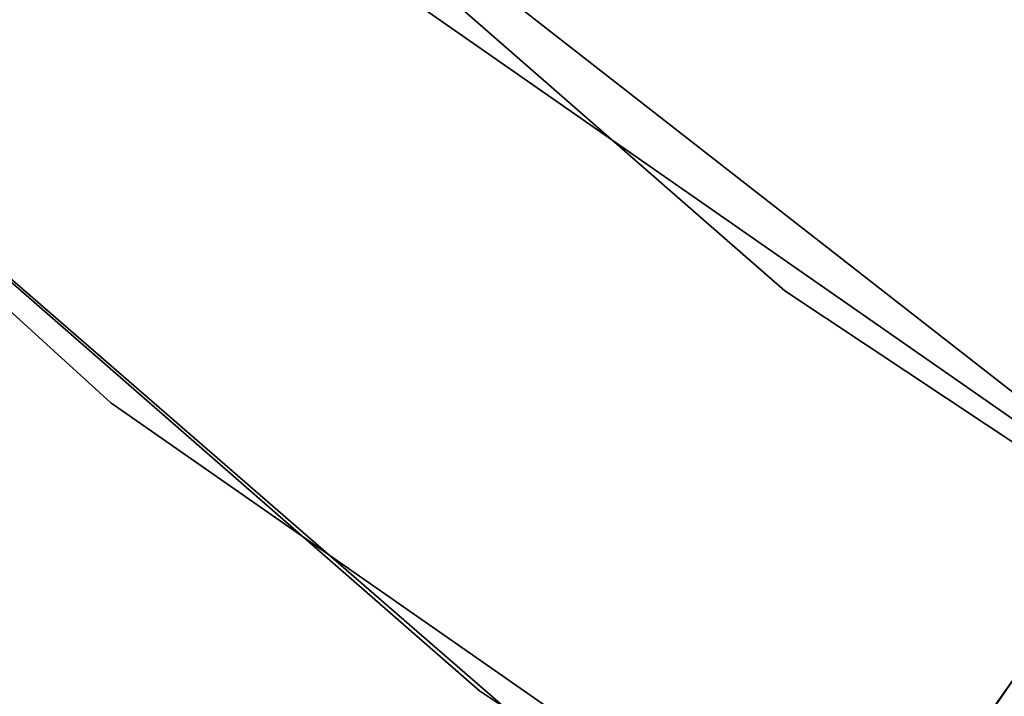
# Model space of a CAD drawing. Extents: x -91 to 91, y -91 to 262.
# Tile 27 of 256: x -39.9 to -36.97, y -50.49 to -48.47. Entities that reach past the tile are written whole.
import ezdxf

# ---------------------------------------------------------------- set-up
doc = ezdxf.new("R2010")
doc.units = 0
doc.header["$LTSCALE"] = 25.4
doc.layers.get('0').update_dxf_attribs({"linetype": 'CONTINUOUS'})

# ---------------------------------------------------------------- blocks, each defined once
blk = doc.blocks.new('ETE0_STL_1')
at = {"color": 0}
for p, q in [((-43.733, -43.9479, 159.5), (-37.6225, -49.2803, 159.5)), ((-37.6225, -49.2803, 169), (-43.733, -43.9479, 169)), ((-37.6225, -49.2803, 169), (-43.733, -43.9479, 169)), ((-43.733, -43.9479, 159.5), (-37.6225, -49.2803, 159.5)), ((-45.768, -44.0175, 330.5076), (-39.631, -49.6149, 330.5076)), ((-39.631, -49.6149, 321.0076), (-45.768, -44.0175, 321.0076)), ((-45.768, -44.0175, 330.5076), (-39.631, -49.6149, 330.5076)), ((-39.631, -49.6149, 321.0076), (-45.768, -44.0175, 321.0076)), ((-38.5328, -50.4725, 159.5), (-44.7911, -45.0112, 159.5)), ((-44.7911, -45.0112, 169), (-38.5328, -50.4725, 169)), ((-38.5328, -50.4725, 159.5), (-44.7911, -45.0112, 159.5)), ((-44.7911, -45.0112, 169), (-38.5328, -50.4725, 169)), ((-44.6537, -45.1475, 158.5), (-38.3787, -50.5898, 158.5)), ((-38.3787, -50.5898, 159.5), (-44.6537, -45.1475, 159.5)), ((-44.6537, -45.1475, 158.5), (-38.3787, -50.5898, 158.5)), ((-38.3787, -50.5898, 159.5), (-44.6537, -45.1475, 159.5)), ((-41.2237, -46.243, 327.5076), (-34.8351, -51.2281, 327.5076)), ((-34.8351, -51.2281, 328.5076), (-41.2237, -46.243, 328.5076)), ((-41.2237, -46.243, 327.5076), (-34.8351, -51.2281, 327.5076)), ((-34.8351, -51.2281, 328.5076), (-41.2237, -46.243, 328.5076)), ((-32.0407, -53.0791, 330.5076), (-38.6948, -48.4429, 330.5076)), ((-38.6948, -48.4429, 321.0076), (-32.0407, -53.0791, 321.0076)), ((-38.6948, -48.4429, 321.0076), (-32.0407, -53.0791, 321.0076)), ((-32.0407, -53.0791, 330.5076), (-38.6948, -48.4429, 330.5076)), ((-37.6225, -49.2803, 159.5), (-30.8683, -53.7694, 159.5)), ((-30.8683, -53.7694, 169), (-37.6225, -49.2803, 169)), ((-37.6225, -49.2803, 169), (-37.6225, -49.2803, 159.5)), ((-37.6225, -49.2803, 169), (-37.6225, -49.2803, 159.5)), ((-30.8683, -53.7694, 169), (-37.6225, -49.2803, 169)), ((-37.6225, -49.2803, 159.5), (-30.8683, -53.7694, 159.5)), ((-39.631, -49.6149, 330.5076), (-32.8159, -54.3633, 330.5076)), ((-32.8159, -54.3633, 321.0076), (-39.631, -49.6149, 321.0076)), ((-39.631, -49.6149, 330.5076), (-32.8159, -54.3633, 330.5076)), ((-39.631, -49.6149, 330.5076), (-39.631, -49.6149, 321.0076)), ((-32.8159, -54.3633, 321.0076), (-39.631, -49.6149, 321.0076)), ((-39.631, -49.6149, 330.5076), (-39.631, -49.6149, 321.0076)), ((-36.9091, -50.3903, 170.1281), (-41.3566, -56.6661, 170.1281)), ((-36.9091, -50.3903, 170.1281), (-41.3566, -56.6661, 170.1281)), ((-36.9091, -50.3903, 169.8871), (-41.3566, -56.6661, 170.1281)), ((-36.9091, -50.3903, 169.8871), (-41.3566, -56.6661, 170.1281)), ((-36.9091, -50.3903, 169.8871), (-41.3096, -56.6994, 169.653)), ((-36.9091, -50.3903, 169.8871), (-41.3096, -56.6994, 169.653)), ((-36.9091, -50.3903, 319.8871), (-38.6279, -52.8157, 319.6635)), ((-36.9091, -50.3903, 320.1281), (-38.6279, -52.8157, 319.6635)), ((-36.9091, -50.3903, 320.1281), (-38.6279, -52.8157, 319.6635)), ((-36.9091, -50.3903, 319.8871), (-38.6279, -52.8157, 319.6635)), ((-36.9091, -50.3903, 320.1281), (-38.6219, -52.907, 320.1334)), ((-36.9091, -50.3903, 320.1281), (-38.6219, -52.907, 320.1334)), ((-31.6151, -55.0703, 159.5), (-38.5328, -50.4725, 159.5)), ((-38.5328, -50.4725, 169), (-31.6151, -55.0703, 169)), ((-38.5328, -50.4725, 159.5), (-38.5328, -50.4725, 169)), ((-31.6151, -55.0703, 159.5), (-38.5328, -50.4725, 159.5)), ((-38.5328, -50.4725, 169), (-31.6151, -55.0703, 169)), ((-38.5328, -50.4725, 159.5), (-38.5328, -50.4725, 169))]:
    blk.add_line(p, q, dxfattribs=at)

msp = doc.modelspace()

# ---------------------------------------------------------------- block references
at = {"color": 253}
msp.add_blockref('ETE0_STL_1', (0, 0), dxfattribs=at)

doc.saveas('drawing.dxf')
